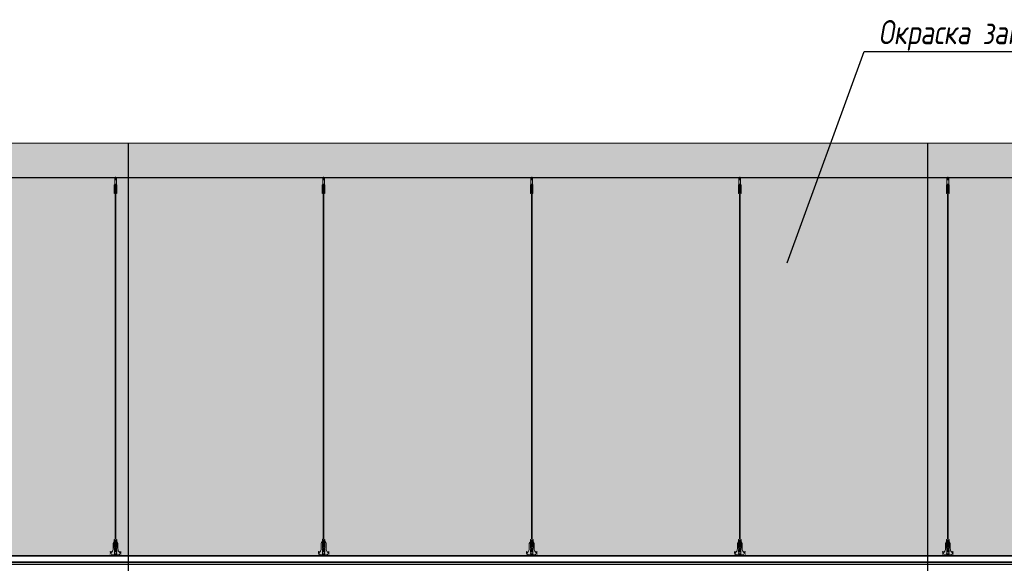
# Model space of a CAD drawing. Header units: millimetres. Extents: x -57162 to 485422, y -209335 to -9481.
# Tile 216 of 256: x 142349 to 148074, y -196879 to -193718. Entities that reach past the tile are written whole.
import ezdxf
from ezdxf import colors
from ezdxf.entities.mleader import LeaderData, LeaderLine
from ezdxf.math import Vec2, Vec3

# ---------------------------------------------------------------- set-up
doc = ezdxf.new("R2010")
doc.units = ezdxf.units.MM
doc.linetypes.add('DASHDOT', pattern=[25.4, 12.7, -6.35, 0, -6.35])
doc.layers.add('3_RC_Ceiling', color=253, linetype='Continuous', lineweight=5)
doc.layers.add('A-DETL-GENF', color=7, linetype='Continuous', lineweight=5)
doc.layers.add('dim_per', color=7, linetype='Continuous', lineweight=9, true_color=0x1c3800)
doc.layers.add('dim_razv', color=7, linetype='DASHDOT', lineweight=9, true_color=0x183018)
doc.styles.add('fl_iso paper', font='isocpeur.ttf', dxfattribs={"width": 0.8, "oblique": 10})

# ---------------------------------------------------------------- blocks, each defined once
blk = doc.blocks.new('*U985')
at = {"layer": '3_RC_Ceiling', "ltscale": 20}
for p, q in [((490274.8, -63410.2), (490274.8, -63470.1)), ((490279.8, -63405.3), (490279.8, -63424.4)), ((490284.8, -63410.2), (490284.8, -63470.1)), ((490272.3, -63462.5), (490277.8, -63462.5)), ((490272.3, -63491), (490277.8, -63491)), ((490284.8, -63448.3), (490274.8, -63448.3)), ((490284.8, -63470.1), (490274.8, -63470.1)), ((490277.8, -63449.5), (490277.8, -63470.1)), ((490277.8, -63497.8), (490277.8, -63457.1)), ((490281.8, -63449.5), (490281.8, -63470.1)), ((490281.8, -63497.8), (490281.8, -63457)), ((490281.8, -63462.5), (490287.3, -63462.5)), ((490281.8, -63491), (490287.3, -63491)), ((490277.9, -65491.9), (490277.8, -63504.1)), ((490281.9, -65491.9), (490281.8, -63504.1)), ((490277.9, -65511.1), (490277.9, -65482.6)), ((490281.9, -65511.1), (490281.9, -65482.6)), ((490272.4, -65524.1), (490277.9, -65524.1)), ((490272.4, -65552.6), (490277.9, -65552.6)), ((490277.9, -65559.3), (490277.9, -65518.6)), ((490281.9, -65559.4), (490281.9, -65518.6)), ((490281.9, -65524.1), (490287.4, -65524.1)), ((490281.9, -65552.6), (490287.4, -65552.6)), ((490285.6, -65568.8), (490274.1, -65568.8)), ((490274.1, -65586.8), (490274.1, -65597.8)), ((490274.1, -65597.8), (490274.1, -65604.3)), ((490276.5, -65574.8), (490276.5, -65571.4)), ((490277.9, -65570.9), (490277, -65570.9)), ((490277.9, -65575.3), (490277, -65575.3)), ((490277.4, -65574.8), (490277.3, -65570.9)), ((490277.9, -65574.8), (490277.4, -65574.8)), ((490277.9, -65582.5), (490277.9, -65566.3)), ((490281.9, -65582.5), (490281.9, -65566.3)), ((490282.8, -65570.9), (490281.9, -65570.9)), ((490282.4, -65574.8), (490281.9, -65574.8)), ((490282.8, -65575.3), (490281.9, -65575.3)), ((490282.4, -65574.8), (490282.4, -65570.9)), ((490283.3, -65574.8), (490283.3, -65571.4)), ((490285.6, -65586.8), (490285.6, -65597.8)), ((490285.6, -65597.8), (490285.6, -65604.3))]:
    blk.add_line(p, q, dxfattribs=at)
at = {"layer": '3_RC_Ceiling', "ltscale": 20, "elevation": -5.1}
blk.add_lwpolyline([(490272.3, -63451.8), (490272.3, -63502.6, 0.311691), (490287.3, -63502.6), (490287.3, -63451.8, 0.333333)], format="xyb", close=True, dxfattribs=at)
at = {"layer": '3_RC_Ceiling', "ltscale": 20}
for points in [[(490282, -63457.5, 0.15158), (490281.9, -63457.1, 0.106977), (490281.4, -63456.6, 0.07462), (490280.7, -63456.3, 0.061287), (490279.8, -63456.2, 0.061287), (490279, -63456.3, 0.07462), (490278.3, -63456.6, 0.106977), (490277.8, -63457.1, 0.15158), (490277.7, -63457.5, 0.156429), (490277.8, -63458, 0.106977)], [(490282, -63497.3, -0.15158), (490281.9, -63497.7, -0.106977), (490281.4, -63498.2, -0.07462), (490280.7, -63498.5, -0.061287), (490279.8, -63498.6, -0.061287), (490279, -63498.5, -0.07462), (490278.3, -63498.2, -0.106977), (490277.8, -63497.7, -0.15158), (490277.7, -63497.3, -0.156429), (490277.8, -63496.8, -0.106977)], [(490282, -63457.5, -0.164855), (490281.8, -63458, -0.106977)], [(490281.8, -63496.8, -0.164855), (490282, -63497.3, -0.15158)], [(490287.4, -65524.7, -0.160742), (490293.9, -65538), (490293.9, -65568.4, 0.196304), (490301, -65585.9, -0.186577), (490301.9, -65587.9, 0.403263), (490303.4, -65589.3), (490303.4, -65589.3, 0.315299), (490304.8, -65588.4), (490305, -65587.7, -0.253979), (490306.1, -65586.8, -0.113914), (490306.5, -65586.8, -0.349227), (490307.7, -65588.2), (490307.7, -65590.4, -0.065543), (490307.5, -65591.7), (490306.1, -65596.9, -0.339454), (490296.4, -65604.3), (490263.3, -65604.3, -0.339454), (490253.6, -65596.9), (490252.2, -65591.7, -0.065543), (490252, -65590.4), (490252, -65588.2, -0.349227), (490253.2, -65586.8, -0.113914), (490253.6, -65586.8, -0.253979), (490254.7, -65587.7), (490254.9, -65588.4, 0.315299), (490256.4, -65589.3), (490256.4, -65589.3, 0.403263), (490257.9, -65587.9, -0.186577), (490258.7, -65585.9, 0.196304), (490265.9, -65568.4), (490265.9, -65538, -0.160742), (490272.4, -65524.7)], [(490282, -65519.1, 0.15158), (490281.9, -65518.6, 0.106977), (490281.4, -65518.2, 0.07462), (490280.7, -65517.9, 0.061287), (490279.9, -65517.8, 0.061287), (490279, -65517.9, 0.07462), (490278.3, -65518.2, 0.106977), (490277.8, -65518.6, 0.15158), (490277.7, -65519.1, 0.156429), (490277.9, -65519.6, 0.106977)], [(490282, -65558.9, -0.15158), (490281.9, -65559.3, -0.106977), (490281.4, -65559.8, -0.07462), (490280.7, -65560.1, -0.061287), (490279.9, -65560.2, -0.061287), (490279, -65560.1, -0.07462), (490278.3, -65559.8, -0.106977), (490277.8, -65559.3, -0.15158), (490277.7, -65558.9, -0.156429), (490277.9, -65558.4, -0.106977)], [(490282, -65519.1, -0.164855), (490281.9, -65519.6, -0.106977)], [(490281.9, -65558.4, -0.164855), (490282, -65558.9, -0.15158)], [(490285.6, -65588.8), (490286.4, -65588.8, 0.414214), (490286.9, -65588.3), (490286.9, -65587.3, 0.414214), (490286.4, -65586.8), (490273.4, -65586.8, 0.414214), (490272.9, -65587.3), (490272.9, -65588.3, 0.414214), (490273.4, -65588.8), (490274.1, -65588.8)], [(490285.6, -65595.8), (490286.4, -65595.8, -0.414214), (490286.9, -65596.3), (490286.9, -65597.3, -0.414214), (490286.4, -65597.8), (490273.4, -65597.8, -0.414214), (490272.9, -65597.3), (490272.9, -65596.3, -0.414214), (490273.4, -65595.8), (490274.1, -65595.8)], [(490285.6, -65604.3), (490285.6, -65605.3, -0.414214), (490282.6, -65608.3), (490277.1, -65608.3, -0.414214), (490274.1, -65605.3), (490274.1, -65604.3)]]:
    blk.add_lwpolyline(points, format="xyb", dxfattribs=at)
blk.add_lwpolyline([(490272.4, -65513.4), (490272.4, -65564.2, 0.311691), (490287.4, -65564.2), (490287.4, -65513.4, 0.333333)], format="xyb", close=True, dxfattribs=at)
at = {"layer": '3_RC_Ceiling', "ltscale": 20, "const_width": 2.22}
blk.add_lwpolyline([(490307.6, -65584.7, -1), (490312.1, -65584.7), (490312.1, -65586.3, -0.267949), (490311.4, -65587.5, 0.57735), (490311.4, -65589.9, -0.267949), (490312.1, -65591.1), (490312.1, -65593.7, -0.267949), (490311.4, -65594.9, 0.57735), (490311.4, -65597.3, -0.267949), (490312.1, -65598.5), (490312.1, -65601.2, -0.267949), (490311.4, -65602.4, 0.57735), (490311.4, -65604.8, -0.267949), (490312.1, -65606), (490312.1, -65608.8, -0.414214), (490310.7, -65610.2), (490304.5, -65610.2, -0.247529), (490303.3, -65609.6, 0.247529), (490302.2, -65609), (490298.3, -65609, 0.247529), (490297.1, -65609.6, -0.247529), (490296, -65610.2), (490282.3, -65610.2, -0.267949), (490281.1, -65609.5, 0.57735), (490278.7, -65609.5, -0.267949), (490277.5, -65610.2), (490263.7, -65610.2, -0.247529), (490262.6, -65609.6, 0.247529), (490261.4, -65609), (490257.6, -65609, 0.247529), (490256.4, -65609.6, -0.247529), (490255.3, -65610.2), (490249, -65610.2, -0.414214), (490247.6, -65608.8), (490247.6, -65606, -0.267949), (490248.3, -65604.8, 0.57735), (490248.3, -65602.4, -0.267949), (490247.6, -65601.2), (490247.6, -65598.5, -0.267949), (490248.3, -65597.3, 0.57735), (490248.3, -65594.9, -0.267949), (490247.6, -65593.7), (490247.6, -65591.1, -0.267949), (490248.3, -65589.9, 0.57735), (490248.3, -65587.5, -0.267949), (490247.6, -65586.3), (490247.6, -65584.7, -1), (490252.1, -65584.7, -1)], format="xyb", dxfattribs=at)
at = {"layer": '3_RC_Ceiling', "ltscale": 20, "flags": 128}
blk.add_lwpolyline([(490285.6, -65586.8, -0.414214), (490286.1, -65586.3), (490286.6, -65586.3), (490286.6, -65573.3), (490286.1, -65573.3, -0.414214), (490285.6, -65572.8), (490285.6, -65567.9), (490274.1, -65567.9), (490274.1, -65572.8, -0.414214), (490273.6, -65573.3), (490273.1, -65573.3), (490273.1, -65586.3), (490273.6, -65586.3, -0.414214), (490274.1, -65586.8)], format="xyb", dxfattribs=at)
at = {"layer": '3_RC_Ceiling', "ltscale": 20}
for centre in [(490279.8, -63466.3), (490279.8, -63486.3), (490279.9, -65527.8), (490279.9, -65547.8)]:
    blk.add_circle(centre, 1.6, dxfattribs=at)
for centre, radius, start, end in [((490279.8, -63476.3), 2.8, 131.8117, 228.1912), ((490279.8, -63476.3), 2.8, 131.8117, 228.1912), ((490279.8, -63476.3), 2.8, 48.191, 131.8117), ((490279.8, -63476.3), 2.8, 228.1912, 311.8118), ((490279.8, -63476.3), 2.8, 311.8118, 48.191), ((490279.9, -65537.8), 2.8, 131.8117, 228.1912), ((490279.9, -65537.8), 2.8, 131.8117, 228.1912), ((490279.9, -65537.8), 2.8, 48.191, 131.8117), ((490279.9, -65537.8), 2.8, 228.1912, 311.8118), ((490279.9, -65537.8), 2.8, 311.8118, 48.191), ((490277, -65571.4), 0.5, 90.0014, 180.0014), ((490277, -65574.8), 0.5, 180.0014, 270.0014), ((490278.4, -65582.5), 0.531, 180.0014, 219.6407), ((490279.1, -65581.9), 1.44, 219.6407, 243.4364), ((490279.6, -65581), 2.48, 243.4364, 258.3005), ((490279.9, -65579.5), 3.99, 258.3005, 270.0014), ((490279.9, -65579.5), 3.99, 270.0014, 281.7023), ((490280.2, -65581), 2.48, 281.7023, 296.5665), ((490280.6, -65581.9), 1.44, 296.5665, 320.3621), ((490281.3, -65582.5), 0.531, 320.3621, 0.0014), ((490282.8, -65571.4), 0.5, 0.0014, 90.0014), ((490282.8, -65574.8), 0.5, 270.0014, 0.0014)]:
    blk.add_arc(centre, radius, start, end, dxfattribs=at)
blk = doc.blocks.new('*U1034')
at = {"layer": '3_RC_Ceiling'}
blk.add_blockref('*U985', (-490279.9, 64507.8, 2.5), dxfattribs=at)
blk = doc.blocks.new('*U1035')
at = {"color": 0, "linetype": 'ByBlock', "lineweight": -2, "transparency": 16777216}
for p in [(1210, 0), (2420, 0), (3630, 0), (4840, 0), (6050, 0)]:
    blk.add_blockref('*U1034', p, dxfattribs=at)

msp = doc.modelspace()

# ---------------------------------------------------------------- hatches: boundary and pattern name
at = {"layer": 'A-DETL-GENF'}
h = msp.add_hatch(dxfattribs=at)
h.set_pattern_fill('ANSI35', color=256, scale=20, style=0)
h.set_pattern_definition([(45, (20622.32, -202177.55), (-89.80256, 89.80256), []), (45, (20712.12, -202177.55), (-89.80256, 89.80256), [158.75, -31.75, 0, -31.75])])
h.paths.add_polyline_path([(140696.5, -194636.3), (195819.3, -194636.3), (195819.3, -194436.3), (140696.5, -194436.3)])
at = {"layer": 'dim_razv', "linetype": 'ByBlock', "true_color": 0xd9d9d9, "transparency": 33554687}
h = msp.add_hatch(color=254, dxfattribs=at)
h.dxf.hatch_style = 1
h.paths.add_polyline_path([(178170.4, -196086.3), (177870.4, -196086.3), (177870.4, -195926.3), (178170.4, -195926.3)], flags=16)
h.paths.add_polyline_path([(174030.4, -196136.3), (175630.4, -196136.3), (175630.4, -195386.3), (174030.4, -195386.3)], flags=16)
h.paths.add_polyline_path([(172280.4, -195736.3), (172040.4, -195736.3), (172040.4, -195386.3), (172280.4, -195386.3)], flags=16)
h.paths.add_polyline_path([(166380.4, -196336.3), (167430.4, -196336.3), (167430.4, -195386.3), (166380.4, -195386.3)], flags=16)
h.paths.add_polyline_path([(162730.4, -195886.3), (162230.4, -195886.3), (162230.4, -195386.3), (162730.4, -195386.3)], flags=16)
h.paths.add_polyline_path([(161880.4, -196186.3), (160580.4, -196186.3), (160580.4, -195386.3), (161880.4, -195386.3)], flags=16)
h.paths.add_polyline_path([(162280.4, -196836.3), (160580.4, -196836.3), (160580.4, -196436.3), (162280.4, -196436.3)])
h.paths.add_polyline_path([(158380.4, -196886.3), (159480.4, -196886.3), (159480.4, -196136.3), (158380.4, -196136.3)])
h.paths.add_polyline_path([(142885.4, -196836.3), (154730.4, -196836.3), (155980.4, -196836.3), (195380.4, -196836.3), (195380.4, -194636.3), (141380.4, -194636.3), (141380.4, -196836.3), (141555.4, -196836.3)])

# ---------------------------------------------------------------- linework, layer by layer
at = {"lineweight": 13}
msp.add_lwpolyline([(140696.5, -194636.3), (195819.3, -194636.3), (195819.3, -194436.3), (140696.5, -194436.3)], close=True, dxfattribs=at)
at = {"lineweight": 30}
for points in [[(142980.4, -200086.3), (142980.4, -194436.3)], [(147630.4, -200086.3), (147630.4, -194436.3)]]:
    msp.add_lwpolyline(points, dxfattribs=at)
msp.add_lwpolyline([(141380.4, -194636.3), (195380.4, -194636.3), (195380.4, -196836.3), (141380.4, -196836.3)], close=True)
at = {"linetype": 'ByBlock'}
for points in [[(141380.4, -196836.3), (195380.4, -196836.3), (195380.4, -196871.3), (141380.4, -196871.3)], [(195380.4, -196886.3), (141380.4, -196886.3), (141380.4, -196871.3), (195380.4, -196871.3)]]:
    msp.add_lwpolyline(points, close=True, dxfattribs=at)

# ---------------------------------------------------------------- block references
msp.add_blockref('*U1035', (141696, -195733.9, -2.5), dxfattribs=at)

# ---------------------------------------------------------------- leaders
at = {"layer": 'dim_per', "linetype": 'ByBlock'}
ml = msp.add_multileader_mtext('Standard', dxfattribs=at)
ml.set_content('Окраска запотолочного пространства в серый цвет RAL7035', color=256, style='fl_iso paper')
ml.set_leader_properties()
ml.build(insert=Vec2(0, 0))
ml.multileader.update_dxf_attribs({"text_left_attachment_type": 6, "text_right_attachment_type": 6, "dogleg_length": 252.8})
ctx = ml.context
ctx.base_point, ctx.char_height, ctx.plane_origin = Vec3(147321.4, -193902.2), 140, Vec3(151985, -197358.2)
ctx.left_attachment, ctx.right_attachment, ctx.text_align_type = 6, 6, 2
notes = []
notes.append((ctx, [(0, (1, 1, 0), (147259.8, -193902.2), (1, 0), 61.6, [(0, [(146810.1, -195135.1)], 0, [])])]))
ctx.mtext.insert, ctx.mtext.width, ctx.mtext.alignment, ctx.mtext.flow_direction = Vec3(150064.1, -193720.2), 2929.416, 3, 5
for ctx, leaders in notes:
    for number, flags, end, landing, length, lines in leaders:
        leader = LeaderData()
        leader.index, (leader.has_last_leader_line, leader.has_dogleg_vector, leader.attachment_direction) = number, flags
        leader.last_leader_point, leader.dogleg_vector, leader.dogleg_length = Vec3(end), Vec3(landing), length
        for number, points, colour, breaks in lines:
            line = LeaderLine()
            line.index, line.vertices, line.color, line.breaks = number, Vec3.list(points), colors.encode_raw_color(colour), breaks
            leader.lines.append(line)
        ctx.leaders.append(leader)

doc.saveas('drawing.dxf')
